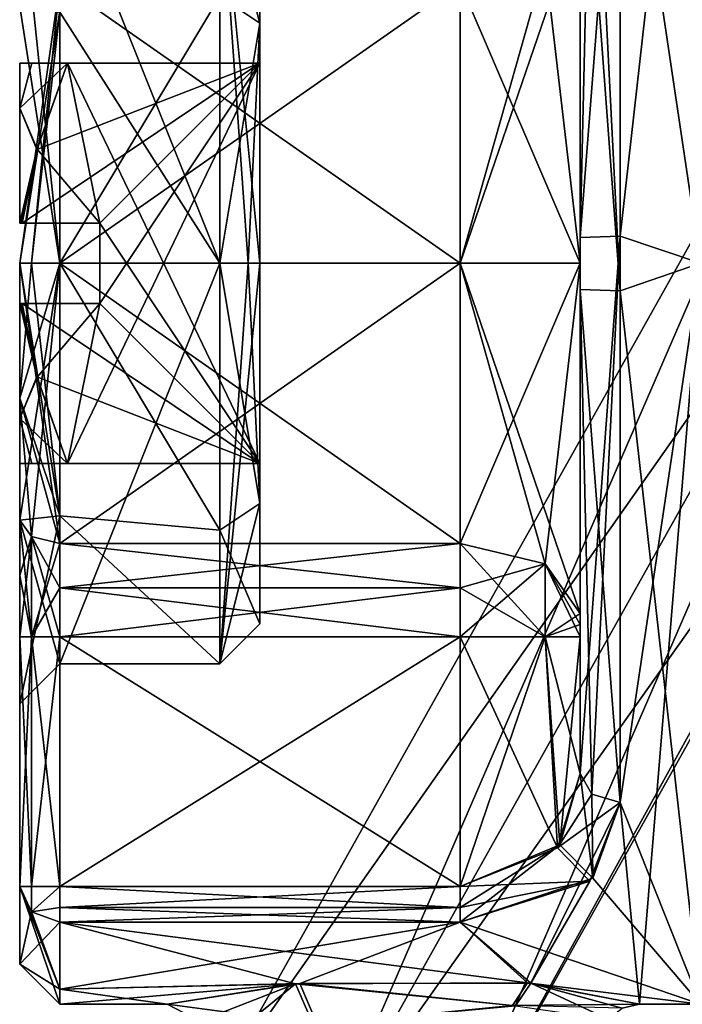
# Model space of a CAD drawing. Extents: x -23 to 1160, y -1799 to -1.
# Tile 120 of 216: x -23 to -15, y -37 to -25. Entities that reach past the tile are written whole.
import ezdxf

# ---------------------------------------------------------------- set-up
doc = ezdxf.new("R2010")
doc.units = 0
doc.header["$LTSCALE"] = 72.282644
for name, color, linetype in [('1902', 7, 'CONTINUOUS'), ('1909', 7, 'CONTINUOUS'), ('1910', 7, 'CONTINUOUS'), ('1918', 7, 'CONTINUOUS'), ('1919', 7, 'CONTINUOUS'), ('1920', 7, 'CONTINUOUS'), ('1921', 7, 'CONTINUOUS'), ('1922', 7, 'CONTINUOUS'), ('1927', 7, 'CONTINUOUS'), ('1928', 7, 'CONTINUOUS'), ('1931', 7, 'CONTINUOUS'), ('1932', 7, 'CONTINUOUS'), ('1933', 7, 'CONTINUOUS'), ('1934', 7, 'CONTINUOUS'), ('1935', 7, 'CONTINUOUS'), ('1936', 7, 'CONTINUOUS'), ('1939', 7, 'CONTINUOUS'), ('1940', 7, 'CONTINUOUS'), ('1941', 7, 'CONTINUOUS'), ('1944', 7, 'CONTINUOUS'), ('1945', 7, 'CONTINUOUS'), ('1946', 7, 'CONTINUOUS'), ('1948', 7, 'CONTINUOUS'), ('1949', 7, 'CONTINUOUS'), ('1950', 7, 'CONTINUOUS'), ('1953', 7, 'CONTINUOUS'), ('1954', 7, 'CONTINUOUS'), ('1955', 7, 'CONTINUOUS'), ('1956', 7, 'CONTINUOUS'), ('1961', 7, 'CONTINUOUS'), ('1962', 7, 'CONTINUOUS'), ('1963', 7, 'CONTINUOUS'), ('1964', 7, 'CONTINUOUS'), ('1965', 7, 'CONTINUOUS'), ('1966', 7, 'CONTINUOUS'), ('1969', 7, 'CONTINUOUS'), ('1970', 7, 'CONTINUOUS'), ('1971', 7, 'CONTINUOUS'), ('1972', 7, 'CONTINUOUS'), ('1973', 7, 'CONTINUOUS'), ('1974', 7, 'CONTINUOUS'), ('1975', 7, 'CONTINUOUS'), ('1976', 7, 'CONTINUOUS'), ('1977', 7, 'CONTINUOUS'), ('1978', 7, 'CONTINUOUS'), ('1979', 7, 'CONTINUOUS'), ('1985', 7, 'CONTINUOUS'), ('1986', 7, 'CONTINUOUS'), ('1987', 7, 'CONTINUOUS'), ('1988', 7, 'CONTINUOUS')]:
    doc.layers.add(name, color=color, linetype=linetype)

msp = doc.modelspace()

# ---------------------------------------------------------------- linework, layer by layer
at = {"layer": '1902', "color": 7, "linetype": 'CONTINUOUS'}
for points in [[(-23.1, -31.898, 4.12), (-23.1, -31.206, 4.469), (-23.1, -33.5, -0.001), (-23.1, -31.898, 4.12)], [(-23.1, -31.206, -4.469), (-23.1, -31.898, -4.12), (-23.1, -33.5, -0.001), (-23.1, -31.206, -4.469)], [(-23.1, -32.664, 4), (-23.1, -31.898, 4.12), (-23.1, -33.5, -0.001), (-23.1, -32.664, 4)], [(-23.1, -31.898, -4.12), (-23.1, -32.664, -4), (-23.1, -33.5, -0.001), (-23.1, -31.898, -4.12)], [(-23.1, -35.782, 4), (-23.1, -32.664, 4), (-23.1, -35.782, -4), (-23.1, -35.782, 4)], [(-23.1, -35.782, -4), (-23.1, -32.664, 4), (-23.1, -33.5, -0.001), (-23.1, -35.782, -4)], [(-23.1, -32.664, -4), (-23.1, -35.782, -4), (-23.1, -33.5, -0.001), (-23.1, -32.664, -4)], [(-23.1, -36.75, 0), (-23.1, -35.782, 4), (-23.1, -35.782, -4), (-23.1, -36.75, 0)]]:
    msp.add_3dface(points, dxfattribs=at)
at = {"layer": '1909', "color": 7, "linetype": 'CONTINUOUS'}
for points in [[(-14.6, -28, 9.25), (-14.6, -18.75), (-15.6, -27.661, 9.244), (-14.6, -28, 9.25)], [(-15.6, -27.661, 9.244), (-14.6, -18.75), (-15.6, -21.267, 6.343), (-15.6, -27.661, 9.244)], [(-15.6, -34.733, 6.343), (-14.6, -28, 9.25), (-15.6, -27.661, 9.244), (-15.6, -34.733, 6.343)], [(-15.362, -37.25), (-14.6, -28, 9.25), (-15.6, -34.733, 6.343), (-15.362, -37.25)], [(-14.6, -37.25), (-14.6, -28, 9.25), (-15.362, -37.25), (-14.6, -37.25)], [(-16.716, -36.989, 2.181), (-15.362, -37.25), (-15.6, -34.733, 6.343), (-16.716, -36.989, 2.181)], [(-15.979, -35.714, 5.105), (-16.716, -36.989, 2.181), (-15.6, -34.733, 6.343), (-15.979, -35.714, 5.105)], [(-17.6, -36.227, 4.229), (-16.716, -36.989, 2.181), (-15.979, -35.714, 5.105), (-17.6, -36.227, 4.229)], [(-22.6, -37.062, 1.857), (-19.602, -36.991, 2.174), (-17.6, -36.227, 4.229), (-22.6, -37.062, 1.857)], [(-22.6, -36.227, 4.229), (-22.6, -37.062, 1.857), (-17.6, -36.227, 4.229), (-22.6, -36.227, 4.229)], [(-19.602, -36.991, 2.174), (-16.716, -36.989, 2.181), (-17.6, -36.227, 4.229), (-19.602, -36.991, 2.174)], [(-21.26, -37.25), (-19.602, -36.991, 2.174), (-22.6, -37.25), (-21.26, -37.25)], [(-22.6, -37.25), (-19.602, -36.991, 2.174), (-22.6, -37.062, 1.857), (-22.6, -37.25)]]:
    msp.add_3dface(points, dxfattribs=at)
at = {"layer": '1910', "color": 7, "linetype": 'CONTINUOUS'}
for points in [[(-14.6, -18.75), (-14.6, -28, -9.25), (-15.6, -21.267, -6.343), (-14.6, -18.75)], [(-15.6, -21.267, -6.343), (-14.6, -28, -9.25), (-15.6, -28.344, -9.244), (-15.6, -21.267, -6.343)], [(-14.6, -28, -9.25), (-14.6, -37.25), (-15.6, -28.344, -9.244), (-14.6, -28, -9.25)], [(-15.6, -28.344, -9.244), (-14.6, -37.25), (-15.6, -34.733, -6.343), (-15.6, -28.344, -9.244)], [(-15.6, -34.733, -6.343), (-14.6, -37.25), (-15.941, -35.676, -5.162), (-15.6, -34.733, -6.343)], [(-15.941, -35.676, -5.162), (-14.6, -37.25), (-17.6, -36.227, -4.229), (-15.941, -35.676, -5.162)], [(-16.758, -36.984, -2.202), (-19.655, -36.997, -2.15), (-22.6, -36.227, -4.229), (-16.758, -36.984, -2.202)], [(-22.6, -36.227, -4.229), (-19.655, -36.997, -2.15), (-22.6, -37.062, -1.855), (-22.6, -36.227, -4.229)], [(-17.6, -36.227, -4.229), (-16.758, -36.984, -2.202), (-22.6, -36.227, -4.229), (-17.6, -36.227, -4.229)], [(-14.6, -37.25), (-16.758, -36.984, -2.202), (-17.6, -36.227, -4.229), (-14.6, -37.25)], [(-19.655, -36.997, -2.15), (-21.26, -37.25), (-22.6, -37.062, -1.855), (-19.655, -36.997, -2.15)], [(-14.6, -37.25), (-15.362, -37.25), (-16.758, -36.984, -2.202), (-14.6, -37.25)], [(-21.26, -37.25), (-22.6, -37.25), (-22.6, -37.062, -1.855), (-21.26, -37.25)]]:
    msp.add_3dface(points, dxfattribs=at)
at = {"layer": '1918', "color": 7, "linetype": 'CONTINUOUS'}
for points in [[(-16.1, -23.336, -6), (-16.1, -21.631, -6), (-16.1, -28.326, -8.744), (-16.1, -23.336, -6)], [(-16.1, -23.628, 6.094), (-16.1, -28, 7.5), (-16.1, -21.631, 6), (-16.1, -23.628, 6.094)], [(-16.1, -21.631, 6), (-16.1, -28, 7.5), (-16.1, -27.679, 8.744), (-16.1, -21.631, 6)], [(-16.1, -23.489, -6.024), (-16.1, -23.336, -6), (-16.1, -28.326, -8.744), (-16.1, -23.489, -6.024)], [(-16.1, -23.628, -6.094), (-16.1, -23.489, -6.024), (-16.1, -28.326, -8.744), (-16.1, -23.628, -6.094)], [(-16.1, -28, -7.5), (-16.1, -23.628, -6.094), (-16.1, -28.326, -8.744), (-16.1, -28, -7.5)], [(-16.1, -32.664, 6), (-16.1, -34.369, 6), (-16.1, -27.679, 8.744), (-16.1, -32.664, 6)], [(-16.1, -32.511, 6.024), (-16.1, -32.664, 6), (-16.1, -27.679, 8.744), (-16.1, -32.511, 6.024)], [(-16.1, -32.372, 6.094), (-16.1, -32.511, 6.024), (-16.1, -27.679, 8.744), (-16.1, -32.372, 6.094)], [(-16.1, -28, 7.5), (-16.1, -32.372, 6.094), (-16.1, -27.679, 8.744), (-16.1, -28, 7.5)], [(-16.1, -32.372, -6.094), (-16.1, -28, -7.5), (-16.1, -34.369, -6), (-16.1, -32.372, -6.094)], [(-16.1, -34.369, -6), (-16.1, -28, -7.5), (-16.1, -28.326, -8.744), (-16.1, -34.369, -6)], [(-16.1, -32.511, -6.024), (-16.1, -32.372, -6.094), (-16.1, -34.369, -6), (-16.1, -32.511, -6.024)], [(-16.1, -32.664, -6), (-16.1, -32.511, -6.024), (-16.1, -34.369, -6), (-16.1, -32.664, -6)]]:
    msp.add_3dface(points, dxfattribs=at)
at = {"layer": '1919', "color": 7, "linetype": 'CONTINUOUS'}
for points in [[(-22.6, -32.664, 4.5), (-22.6, -35.782, 4.5), (-17.6, -35.782, 4.5), (-22.6, -32.664, 4.5)], [(-17.6, -32.664, 4.5), (-22.6, -32.664, 4.5), (-17.6, -35.782, 4.5), (-17.6, -32.664, 4.5)]]:
    msp.add_3dface(points, dxfattribs=at)
at = {"layer": '1920', "color": 7, "linetype": 'CONTINUOUS'}
for points in [[(-22.6, -35.782, -4.5), (-22.6, -32.664, -4.5), (-17.6, -32.664, -4.5), (-22.6, -35.782, -4.5)], [(-17.6, -35.782, -4.5), (-22.6, -35.782, -4.5), (-17.6, -32.664, -4.5), (-17.6, -35.782, -4.5)]]:
    msp.add_3dface(points, dxfattribs=at)
at = {"layer": '1921', "color": 7, "linetype": 'CONTINUOUS'}
for points in [[(-22.6, -32.051, -4.596), (-22.6, -31.498, -4.875), (-17.6, -32.051, -4.596), (-22.6, -32.051, -4.596)], [(-17.6, -32.051, -4.596), (-22.6, -31.498, -4.875), (-17.6, -31.498, -4.875), (-17.6, -32.051, -4.596)], [(-17.6, -32.664, -4.5), (-22.6, -32.664, -4.5), (-22.6, -32.051, -4.596), (-17.6, -32.664, -4.5)], [(-17.6, -32.664, -4.5), (-22.6, -32.051, -4.596), (-17.6, -32.051, -4.596), (-17.6, -32.664, -4.5)]]:
    msp.add_3dface(points, dxfattribs=at)
at = {"layer": '1922', "color": 7, "linetype": 'CONTINUOUS'}
for points in [[(-22.6, -28, -6), (-22.6, -24.502, -4.875), (-17.6, -28, -6), (-22.6, -28, -6)], [(-17.6, -28, -6), (-22.6, -24.502, -4.875), (-17.6, -24.502, -4.875), (-17.6, -28, -6)], [(-17.6, -31.498, -4.875), (-22.6, -31.498, -4.875), (-22.6, -28, -6), (-17.6, -31.498, -4.875)], [(-17.6, -31.498, -4.875), (-22.6, -28, -6), (-17.6, -28, -6), (-17.6, -31.498, -4.875)]]:
    msp.add_3dface(points, dxfattribs=at)
at = {"layer": '1927', "color": 7, "linetype": 'CONTINUOUS'}
for points in [[(-17.6, -24.502, 4.875), (-22.6, -24.502, 4.875), (-22.6, -28, 6), (-17.6, -24.502, 4.875)], [(-17.6, -24.502, 4.875), (-22.6, -28, 6), (-17.6, -28, 6), (-17.6, -24.502, 4.875)], [(-22.6, -28, 6), (-22.6, -31.498, 4.875), (-17.6, -28, 6), (-22.6, -28, 6)], [(-17.6, -28, 6), (-22.6, -31.498, 4.875), (-17.6, -31.498, 4.875), (-17.6, -28, 6)]]:
    msp.add_3dface(points, dxfattribs=at)
at = {"layer": '1928', "color": 7, "linetype": 'CONTINUOUS'}
for points in [[(-17.6, -31.498, 4.875), (-22.6, -31.498, 4.875), (-22.6, -32.051, 4.596), (-17.6, -31.498, 4.875)], [(-17.6, -31.498, 4.875), (-22.6, -32.051, 4.596), (-17.6, -32.052, 4.596), (-17.6, -31.498, 4.875)], [(-22.6, -32.051, 4.596), (-22.6, -32.664, 4.5), (-17.6, -32.052, 4.596), (-22.6, -32.051, 4.596)], [(-22.6, -32.664, 4.5), (-17.6, -32.664, 4.5), (-17.6, -32.052, 4.596), (-22.6, -32.664, 4.5)]]:
    msp.add_3dface(points, dxfattribs=at)
at = {"layer": '1931', "color": 7, "linetype": 'CONTINUOUS'}
for points in [[(-16.1, -28, 7.5), (-16.1, -23.628, 6.094), (-17.6, -28, 6), (-16.1, -28, 7.5)], [(-17.6, -28, 6), (-16.1, -23.628, 6.094), (-16.539, -24.246, 5.232), (-17.6, -28, 6)], [(-17.6, -24.502, 4.875), (-17.6, -28, 6), (-16.539, -24.246, 5.232), (-17.6, -24.502, 4.875)], [(-16.1, -28, 7.5), (-17.6, -28, 6), (-17.6, -31.498, 4.875), (-16.1, -28, 7.5)], [(-16.1, -28, 7.5), (-17.6, -31.498, 4.875), (-16.539, -31.754, 5.232), (-16.1, -28, 7.5)], [(-16.1, -32.372, 6.094), (-16.1, -28, 7.5), (-16.539, -31.754, 5.232), (-16.1, -32.372, 6.094)]]:
    msp.add_3dface(points, dxfattribs=at)
at = {"layer": '1932', "color": 7, "linetype": 'CONTINUOUS'}
for points in [[(-17.6, -31.498, 4.875), (-17.6, -32.052, 4.596), (-16.539, -32.664, 4.939), (-17.6, -31.498, 4.875)], [(-16.539, -31.754, 5.232), (-17.6, -31.498, 4.875), (-16.539, -32.664, 4.939), (-16.539, -31.754, 5.232)], [(-16.1, -32.664, 6), (-16.1, -32.511, 6.024), (-16.539, -31.754, 5.232), (-16.1, -32.664, 6)], [(-16.1, -32.664, 6), (-16.539, -31.754, 5.232), (-16.539, -32.664, 4.939), (-16.1, -32.664, 6)], [(-16.1, -32.511, 6.024), (-16.1, -32.372, 6.094), (-16.539, -31.754, 5.232), (-16.1, -32.511, 6.024)], [(-17.6, -32.052, 4.596), (-17.6, -32.664, 4.5), (-16.539, -32.664, 4.939), (-17.6, -32.052, 4.596)]]:
    msp.add_3dface(points, dxfattribs=at)
at = {"layer": '1933', "color": 7, "linetype": 'CONTINUOUS'}
for points in [[(-17.6, -32.664, 4.5), (-17.6, -35.782, 4.5), (-16.384, -35.297, 5.122), (-17.6, -32.664, 4.5)], [(-16.539, -32.664, 4.939), (-17.6, -32.664, 4.5), (-16.384, -35.297, 5.122), (-16.539, -32.664, 4.939)], [(-16.1, -34.369, 6), (-16.1, -32.664, 6), (-16.539, -32.664, 4.939), (-16.1, -34.369, 6)], [(-16.1, -34.369, 6), (-16.539, -32.664, 4.939), (-16.384, -35.297, 5.122), (-16.1, -34.369, 6)]]:
    msp.add_3dface(points, dxfattribs=at)
at = {"layer": '1934', "color": 7, "linetype": 'CONTINUOUS'}
for points in [[(-17.6, -35.782, -4.5), (-17.6, -32.664, -4.5), (-16.539, -32.664, -4.939), (-17.6, -35.782, -4.5)], [(-17.6, -35.782, -4.5), (-16.539, -32.664, -4.939), (-16.356, -35.261, -5.162), (-17.6, -35.782, -4.5)], [(-16.539, -32.664, -4.939), (-16.1, -32.664, -6), (-16.356, -35.261, -5.162), (-16.539, -32.664, -4.939)], [(-16.1, -32.664, -6), (-16.1, -34.369, -6), (-16.356, -35.261, -5.162), (-16.1, -32.664, -6)]]:
    msp.add_3dface(points, dxfattribs=at)
at = {"layer": '1935', "color": 7, "linetype": 'CONTINUOUS'}
for points in [[(-17.6, -32.051, -4.596), (-17.6, -31.498, -4.875), (-16.539, -31.754, -5.232), (-17.6, -32.051, -4.596)], [(-17.6, -32.664, -4.5), (-17.6, -32.051, -4.596), (-16.539, -31.754, -5.232), (-17.6, -32.664, -4.5)], [(-16.539, -32.664, -4.939), (-17.6, -32.664, -4.5), (-16.539, -31.754, -5.232), (-16.539, -32.664, -4.939)], [(-16.1, -32.372, -6.094), (-16.539, -32.664, -4.939), (-16.539, -31.754, -5.232), (-16.1, -32.372, -6.094)], [(-16.1, -32.372, -6.094), (-16.1, -32.511, -6.024), (-16.539, -32.664, -4.939), (-16.1, -32.372, -6.094)], [(-16.1, -32.511, -6.024), (-16.1, -32.664, -6), (-16.539, -32.664, -4.939), (-16.1, -32.511, -6.024)]]:
    msp.add_3dface(points, dxfattribs=at)
at = {"layer": '1936', "color": 7, "linetype": 'CONTINUOUS'}
for points in [[(-16.1, -23.628, -6.094), (-16.1, -28, -7.5), (-16.539, -24.246, -5.232), (-16.1, -23.628, -6.094)], [(-16.1, -28, -7.5), (-17.6, -24.502, -4.875), (-16.539, -24.246, -5.232), (-16.1, -28, -7.5)], [(-16.1, -28, -7.5), (-17.6, -28, -6), (-17.6, -24.502, -4.875), (-16.1, -28, -7.5)], [(-16.1, -28, -7.5), (-16.1, -32.372, -6.094), (-17.6, -28, -6), (-16.1, -28, -7.5)], [(-17.6, -28, -6), (-16.1, -32.372, -6.094), (-16.539, -31.754, -5.232), (-17.6, -28, -6)], [(-17.6, -31.498, -4.875), (-17.6, -28, -6), (-16.539, -31.754, -5.232), (-17.6, -31.498, -4.875)]]:
    msp.add_3dface(points, dxfattribs=at)
at = {"layer": '1939', "color": 7, "linetype": 'CONTINUOUS'}
for points in [[(-20.1, -23.5, 0.006), (-20.1, -25.001, -3.355), (-20.1, -25.5, -2.5), (-20.1, -23.5, 0.006)], [(-20.1, -25.01, 3.363), (-20.1, -23.5, 0.006), (-20.1, -25.5, 2.5), (-20.1, -25.01, 3.363)], [(-20.1, -25.5, 2.5), (-20.1, -23.5, 0.006), (-20.1, -25.5, -2.5), (-20.1, -25.5, 2.5)], [(-20.1, -25.001, -3.355), (-20.1, -28, -4.5), (-20.1, -30.99, -3.363), (-20.1, -25.001, -3.355)], [(-20.1, -25.001, -3.355), (-20.1, -30.99, -3.363), (-20.1, -30.5, -2.5), (-20.1, -25.001, -3.355)], [(-20.1, -25.5, -2.5), (-20.1, -25.001, -3.355), (-20.1, -30.5, -2.5), (-20.1, -25.5, -2.5)], [(-20.1, -28, 4.5), (-20.1, -25.01, 3.363), (-20.1, -30.999, 3.355), (-20.1, -28, 4.5)], [(-20.1, -30.999, 3.355), (-20.1, -25.01, 3.363), (-20.1, -25.5, 2.5), (-20.1, -30.999, 3.355)], [(-20.1, -30.999, 3.355), (-20.1, -25.5, 2.5), (-20.1, -30.5, 2.5), (-20.1, -30.999, 3.355)], [(-20.1, -32.5, -0.006), (-20.1, -30.999, 3.355), (-20.1, -30.5, 2.5), (-20.1, -32.5, -0.006)], [(-20.1, -30.99, -3.363), (-20.1, -32.5, -0.006), (-20.1, -30.5, -2.5), (-20.1, -30.99, -3.363)], [(-20.1, -30.5, -2.5), (-20.1, -32.5, -0.006), (-20.1, -30.5, 2.5), (-20.1, -30.5, -2.5)]]:
    msp.add_3dface(points, dxfattribs=at)
at = {"layer": '1940', "color": 7, "linetype": 'CONTINUOUS'}
for points in [[(-22.6, -31.151, 3.882), (-22.6, -28, 5), (-20.6, -31.333, 3.727), (-22.6, -31.151, 3.882)], [(-20.6, -31.333, 3.727), (-22.6, -28, 5), (-20.6, -28, 5), (-20.6, -31.333, 3.727)], [(-22.6, -28, -5), (-22.6, -33, -0.012), (-20.6, -28, -5), (-22.6, -28, -5)], [(-20.6, -28, -5), (-22.6, -33, -0.012), (-20.6, -33, -0.007), (-20.6, -28, -5)], [(-22.6, -33, -0.012), (-22.6, -31.151, 3.882), (-20.6, -33, -0.007), (-22.6, -33, -0.012)], [(-20.6, -33, -0.007), (-22.6, -31.151, 3.882), (-20.6, -31.333, 3.727), (-20.6, -33, -0.007)]]:
    msp.add_3dface(points, dxfattribs=at)
at = {"layer": '1941', "color": 7, "linetype": 'CONTINUOUS'}
for points in [[(-22.6, -23, 0.012), (-20.6, -28, 5), (-22.6, -24.865, 3.895), (-22.6, -23, 0.012)], [(-20.6, -28, 5), (-22.6, -23, 0.012), (-20.6, -23, 0.007), (-20.6, -28, 5)], [(-22.6, -28, -5), (-20.6, -28, -5), (-20.6, -24.667, -3.727), (-22.6, -28, -5)], [(-22.6, -24.849, -3.882), (-22.6, -28, -5), (-20.6, -24.667, -3.727), (-22.6, -24.849, -3.882)], [(-20.6, -28, 5), (-22.6, -28, 5), (-22.6, -24.865, 3.895), (-20.6, -28, 5)]]:
    msp.add_3dface(points, dxfattribs=at)
at = {"layer": '1944', "color": 7, "linetype": 'CONTINUOUS'}
for points in [[(-15.6, -27.661, 9.244), (-15.6, -21.267, 6.343), (-16.1, -27.679, 8.744), (-15.6, -27.661, 9.244)], [(-16.1, -27.679, 8.744), (-15.6, -21.267, 6.343), (-15.954, -21.374, 6.242), (-16.1, -27.679, 8.744)], [(-16.1, -21.631, 6), (-16.1, -27.679, 8.744), (-15.954, -21.374, 6.242), (-16.1, -21.631, 6)], [(-16.1, -34.369, 6), (-15.6, -27.661, 9.244), (-16.1, -27.679, 8.744), (-16.1, -34.369, 6)], [(-15.6, -27.661, 9.244), (-16.1, -34.369, 6), (-15.954, -34.626, 6.242), (-15.6, -27.661, 9.244)], [(-15.6, -34.733, 6.343), (-15.6, -27.661, 9.244), (-15.954, -34.626, 6.242), (-15.6, -34.733, 6.343)]]:
    msp.add_3dface(points, dxfattribs=at)
at = {"layer": '1945', "color": 7, "linetype": 'CONTINUOUS'}
for points in [[(-16.1, -34.369, 6), (-16.384, -35.297, 5.122), (-15.954, -34.626, 6.242), (-16.1, -34.369, 6)], [(-16.384, -35.297, 5.122), (-15.6, -34.733, 6.343), (-15.954, -34.626, 6.242), (-16.384, -35.297, 5.122)], [(-15.979, -35.714, 5.105), (-15.6, -34.733, 6.343), (-16.384, -35.297, 5.122), (-15.979, -35.714, 5.105)], [(-17.6, -35.782, 4.5), (-15.979, -35.714, 5.105), (-16.384, -35.297, 5.122), (-17.6, -35.782, 4.5)], [(-17.6, -36.227, 4.229), (-15.979, -35.714, 5.105), (-17.6, -36.043, 4.427), (-17.6, -36.227, 4.229)], [(-15.979, -35.714, 5.105), (-17.6, -35.782, 4.5), (-17.6, -36.043, 4.427), (-15.979, -35.714, 5.105)]]:
    msp.add_3dface(points, dxfattribs=at)
at = {"layer": '1946', "color": 7, "linetype": 'CONTINUOUS'}
for points in [[(-17.6, -35.782, 4.5), (-22.6, -35.782, 4.5), (-22.6, -36.044, 4.426), (-17.6, -35.782, 4.5)], [(-17.6, -36.043, 4.427), (-17.6, -35.782, 4.5), (-22.6, -36.044, 4.426), (-17.6, -36.043, 4.427)], [(-22.6, -36.227, 4.229), (-17.6, -36.227, 4.229), (-17.6, -36.043, 4.427), (-22.6, -36.227, 4.229)], [(-22.6, -36.227, 4.229), (-17.6, -36.043, 4.427), (-22.6, -36.044, 4.426), (-22.6, -36.227, 4.229)]]:
    msp.add_3dface(points, dxfattribs=at)
at = {"layer": '1948', "color": 7, "linetype": 'CONTINUOUS'}
for points in [[(-22.6, -35.782, -4.5), (-17.6, -35.782, -4.5), (-17.6, -36.043, -4.427), (-22.6, -35.782, -4.5)], [(-22.6, -35.782, -4.5), (-17.6, -36.043, -4.427), (-22.6, -36.044, -4.426), (-22.6, -35.782, -4.5)], [(-17.6, -36.043, -4.427), (-17.6, -36.227, -4.229), (-22.6, -36.044, -4.426), (-17.6, -36.043, -4.427)], [(-17.6, -36.227, -4.229), (-22.6, -36.227, -4.229), (-22.6, -36.044, -4.426), (-17.6, -36.227, -4.229)]]:
    msp.add_3dface(points, dxfattribs=at)
at = {"layer": '1949', "color": 7, "linetype": 'CONTINUOUS'}
for points in [[(-16.1, -34.369, -6), (-15.941, -35.676, -5.162), (-16.356, -35.261, -5.162), (-16.1, -34.369, -6)], [(-15.941, -35.676, -5.162), (-16.1, -34.369, -6), (-15.954, -34.626, -6.242), (-15.941, -35.676, -5.162)], [(-15.6, -34.733, -6.343), (-15.941, -35.676, -5.162), (-15.954, -34.626, -6.242), (-15.6, -34.733, -6.343)], [(-15.941, -35.676, -5.162), (-17.6, -36.227, -4.229), (-16.356, -35.261, -5.162), (-15.941, -35.676, -5.162)], [(-16.356, -35.261, -5.162), (-17.6, -36.227, -4.229), (-17.6, -36.043, -4.427), (-16.356, -35.261, -5.162)], [(-17.6, -35.782, -4.5), (-16.356, -35.261, -5.162), (-17.6, -36.043, -4.427), (-17.6, -35.782, -4.5)]]:
    msp.add_3dface(points, dxfattribs=at)
at = {"layer": '1950', "color": 7, "linetype": 'CONTINUOUS'}
for points in [[(-15.6, -28.344, -9.244), (-16.1, -21.631, -6), (-15.954, -21.374, -6.242), (-15.6, -28.344, -9.244)], [(-15.6, -21.267, -6.343), (-15.6, -28.344, -9.244), (-15.954, -21.374, -6.242), (-15.6, -21.267, -6.343)], [(-16.1, -21.631, -6), (-15.6, -28.344, -9.244), (-16.1, -28.326, -8.744), (-16.1, -21.631, -6)], [(-15.6, -28.344, -9.244), (-15.6, -34.733, -6.343), (-16.1, -28.326, -8.744), (-15.6, -28.344, -9.244)], [(-16.1, -28.326, -8.744), (-15.6, -34.733, -6.343), (-15.954, -34.626, -6.242), (-16.1, -28.326, -8.744)], [(-16.1, -34.369, -6), (-16.1, -28.326, -8.744), (-15.954, -34.626, -6.242), (-16.1, -34.369, -6)]]:
    msp.add_3dface(points, dxfattribs=at)
at = {"layer": '1953', "color": 7, "linetype": 'CONTINUOUS'}
for points in [[(-23.1, -35.782, 4), (-23.1, -36.75, 0), (-22.954, -36.097, 4.162), (-23.1, -35.782, 4)], [(-23.1, -36.75, 0), (-23.1, -35.782, -4), (-22.6, -37.25), (-23.1, -36.75, 0)], [(-22.6, -37.25), (-23.1, -35.782, -4), (-22.6, -37.062, -1.855), (-22.6, -37.25)], [(-22.6, -37.062, -1.855), (-23.1, -35.782, -4), (-22.954, -36.097, -4.162), (-22.6, -37.062, -1.855)], [(-23.1, -36.75, 0), (-22.6, -36.227, 4.229), (-22.954, -36.097, 4.162), (-23.1, -36.75, 0)], [(-22.6, -36.227, -4.229), (-22.6, -37.062, -1.855), (-22.954, -36.097, -4.162), (-22.6, -36.227, -4.229)], [(-23.1, -36.75, 0), (-22.6, -37.062, 1.857), (-22.6, -36.227, 4.229), (-23.1, -36.75, 0)], [(-23.1, -36.75, 0), (-22.6, -37.25), (-22.6, -37.062, 1.857), (-23.1, -36.75, 0)]]:
    msp.add_3dface(points, dxfattribs=at)
at = {"layer": '1954', "color": 7, "linetype": 'CONTINUOUS'}
for points in [[(-23.1, -35.782, -4), (-23.1, -32.664, -4), (-22.954, -32.664, -4.354), (-23.1, -35.782, -4)], [(-23.1, -35.782, -4), (-22.954, -32.664, -4.354), (-22.954, -35.782, -4.353), (-23.1, -35.782, -4)], [(-22.6, -32.664, -4.5), (-22.6, -35.782, -4.5), (-22.954, -35.782, -4.353), (-22.6, -32.664, -4.5)], [(-22.954, -32.664, -4.354), (-22.6, -32.664, -4.5), (-22.954, -35.782, -4.353), (-22.954, -32.664, -4.354)]]:
    msp.add_3dface(points, dxfattribs=at)
at = {"layer": '1955', "color": 7, "linetype": 'CONTINUOUS'}
for points in [[(-23.1, -31.898, -4.12), (-23.1, -31.206, -4.469), (-22.954, -31.412, -4.756), (-23.1, -31.898, -4.12)], [(-23.1, -32.664, -4), (-23.1, -31.898, -4.12), (-22.954, -31.412, -4.756), (-23.1, -32.664, -4)], [(-22.954, -32.664, -4.354), (-23.1, -32.664, -4), (-22.954, -31.412, -4.756), (-22.954, -32.664, -4.354)], [(-22.6, -31.498, -4.875), (-22.954, -32.664, -4.354), (-22.954, -31.412, -4.756), (-22.6, -31.498, -4.875)], [(-22.6, -31.498, -4.875), (-22.6, -32.051, -4.596), (-22.954, -32.664, -4.354), (-22.6, -31.498, -4.875)], [(-22.6, -32.051, -4.596), (-22.6, -32.664, -4.5), (-22.954, -32.664, -4.354), (-22.6, -32.051, -4.596)]]:
    msp.add_3dface(points, dxfattribs=at)
at = {"layer": '1956', "color": 7, "linetype": 'CONTINUOUS'}
for points in [[(-22.6, -28, 6), (-22.6, -24.502, 4.875), (-23.1, -28, 5.5), (-22.6, -28, 6)], [(-22.6, -24.502, 4.875), (-22.954, -28, 5.146), (-23.1, -28, 5.5), (-22.6, -24.502, 4.875)], [(-22.6, -24.502, -4.875), (-22.6, -28, -6), (-22.954, -24.588, -4.756), (-22.6, -24.502, -4.875)], [(-22.6, -24.502, 4.875), (-22.6, -28, 5), (-22.954, -28, 5.146), (-22.6, -24.502, 4.875)], [(-22.6, -28, 5), (-22.6, -24.502, 4.875), (-22.954, -24.588, 4.756), (-22.6, -28, 5)], [(-22.6, -28, -6), (-23.1, -24.794, -4.469), (-22.954, -24.588, -4.756), (-22.6, -28, -6)], [(-23.1, -24.794, 4.469), (-22.6, -28, 5), (-22.954, -24.588, 4.756), (-23.1, -24.794, 4.469)], [(-23.1, -24.794, -4.469), (-22.6, -28, -6), (-22.6, -24.849, -3.882), (-23.1, -24.794, -4.469)], [(-22.6, -28, 5), (-23.1, -24.794, 4.469), (-22.6, -24.865, 3.895), (-22.6, -28, 5)], [(-22.6, -24.849, -3.882), (-22.6, -28, -6), (-23.1, -28, -5.5), (-22.6, -24.849, -3.882)], [(-22.6, -24.849, -3.882), (-23.1, -28, -5.5), (-22.954, -28, -5.146), (-22.6, -24.849, -3.882)], [(-22.6, -28, -5), (-22.6, -24.849, -3.882), (-22.954, -28, -5.146), (-22.6, -28, -5)], [(-23.1, -31.206, 4.469), (-22.6, -28, 6), (-23.1, -29.684, 5.236), (-23.1, -31.206, 4.469)], [(-22.6, -28, 6), (-23.1, -31.206, 4.469), (-22.954, -31.412, 4.756), (-22.6, -28, 6)], [(-22.6, -28, -6), (-22.6, -31.498, -4.875), (-23.1, -28, -5.5), (-22.6, -28, -6)], [(-22.6, -31.498, -4.875), (-23.1, -29.684, -5.236), (-23.1, -28, -5.5), (-22.6, -31.498, -4.875)], [(-22.6, -28, 6), (-23.1, -28, 5.5), (-23.1, -29.684, 5.236), (-22.6, -28, 6)], [(-22.6, -31.498, 4.875), (-22.6, -28, 6), (-22.954, -31.412, 4.756), (-22.6, -31.498, 4.875)], [(-23.1, -31.206, -4.469), (-23.1, -29.684, -5.236), (-22.954, -31.412, -4.756), (-23.1, -31.206, -4.469)], [(-23.1, -29.684, -5.236), (-22.6, -31.498, -4.875), (-22.954, -31.412, -4.756), (-23.1, -29.684, -5.236)]]:
    msp.add_3dface(points, dxfattribs=at)
at = {"layer": '1961', "color": 7, "linetype": 'CONTINUOUS'}
for points in [[(-23.1, -31.206, 4.469), (-23.1, -31.898, 4.12), (-22.954, -32.664, 4.354), (-23.1, -31.206, 4.469)], [(-22.954, -31.412, 4.756), (-23.1, -31.206, 4.469), (-22.954, -32.664, 4.354), (-22.954, -31.412, 4.756)], [(-22.6, -32.664, 4.5), (-22.6, -32.051, 4.596), (-22.954, -31.412, 4.756), (-22.6, -32.664, 4.5)], [(-22.6, -32.664, 4.5), (-22.954, -31.412, 4.756), (-22.954, -32.664, 4.354), (-22.6, -32.664, 4.5)], [(-22.6, -32.051, 4.596), (-22.6, -31.498, 4.875), (-22.954, -31.412, 4.756), (-22.6, -32.051, 4.596)], [(-23.1, -31.898, 4.12), (-23.1, -32.664, 4), (-22.954, -32.664, 4.354), (-23.1, -31.898, 4.12)]]:
    msp.add_3dface(points, dxfattribs=at)
at = {"layer": '1962', "color": 7, "linetype": 'CONTINUOUS'}
for points in [[(-23.1, -32.664, 4), (-23.1, -35.782, 4), (-22.954, -35.782, 4.353), (-23.1, -32.664, 4)], [(-22.954, -32.664, 4.354), (-23.1, -32.664, 4), (-22.954, -35.782, 4.353), (-22.954, -32.664, 4.354)], [(-22.6, -35.782, 4.5), (-22.6, -32.664, 4.5), (-22.954, -32.664, 4.354), (-22.6, -35.782, 4.5)], [(-22.6, -35.782, 4.5), (-22.954, -32.664, 4.354), (-22.954, -35.782, 4.353), (-22.6, -35.782, 4.5)]]:
    msp.add_3dface(points, dxfattribs=at)
at = {"layer": '1963', "color": 7, "linetype": 'CONTINUOUS'}
for points in [[(-23.1, -31.206, -4.469), (-22.6, -33, -0.012), (-22.6, -28, -5), (-23.1, -31.206, -4.469)], [(-23.1, -31.206, -4.469), (-22.6, -28, -5), (-23.1, -29.684, -5.236), (-23.1, -31.206, -4.469)], [(-22.954, -28, 5.146), (-22.6, -31.151, 3.882), (-23.1, -28, 5.5), (-22.954, -28, 5.146)], [(-23.1, -28, 5.5), (-22.6, -31.151, 3.882), (-23.1, -29.684, 5.236), (-23.1, -28, 5.5)], [(-23.1, -29.684, -5.236), (-22.6, -28, -5), (-22.954, -28, -5.146), (-23.1, -29.684, -5.236)], [(-23.1, -28, -5.5), (-23.1, -29.684, -5.236), (-22.954, -28, -5.146), (-23.1, -28, -5.5)], [(-22.6, -28, 5), (-22.6, -31.151, 3.882), (-22.954, -28, 5.146), (-22.6, -28, 5)], [(-22.6, -31.151, 3.882), (-23.1, -31.206, 4.469), (-23.1, -29.684, 5.236), (-22.6, -31.151, 3.882)], [(-23.1, -33.5, -0.001), (-23.1, -31.206, 4.469), (-22.6, -31.151, 3.882), (-23.1, -33.5, -0.001)], [(-23.1, -33.5, -0.001), (-22.6, -31.151, 3.882), (-22.6, -33, -0.012), (-23.1, -33.5, -0.001)], [(-23.1, -31.206, -4.469), (-23.1, -33.5, -0.001), (-22.6, -33, -0.012), (-23.1, -31.206, -4.469)]]:
    msp.add_3dface(points, dxfattribs=at)
at = {"layer": '1964', "color": 7, "linetype": 'CONTINUOUS'}
for points in [[(-20.1, -30.99, -3.363), (-20.1, -28, -4.5), (-20.6, -33, -0.007), (-20.1, -30.99, -3.363)], [(-20.6, -33, -0.007), (-20.1, -28, -4.5), (-20.246, -28, -4.854), (-20.6, -33, -0.007)], [(-20.1, -30.999, 3.355), (-20.6, -31.333, 3.727), (-20.6, -28, 5), (-20.1, -30.999, 3.355)], [(-20.1, -30.999, 3.355), (-20.6, -28, 5), (-20.246, -28, 4.854), (-20.1, -30.999, 3.355)], [(-20.6, -28, -5), (-20.6, -33, -0.007), (-20.246, -28, -4.854), (-20.6, -28, -5)], [(-20.1, -28, 4.5), (-20.1, -30.999, 3.355), (-20.246, -28, 4.854), (-20.1, -28, 4.5)], [(-20.1, -32.5, -0.006), (-20.1, -30.99, -3.363), (-20.6, -33, -0.007), (-20.1, -32.5, -0.006)], [(-20.1, -30.999, 3.355), (-20.1, -32.5, -0.006), (-20.6, -31.333, 3.727), (-20.1, -30.999, 3.355)], [(-20.1, -32.5, -0.006), (-20.6, -33, -0.007), (-20.6, -31.333, 3.727), (-20.1, -32.5, -0.006)]]:
    msp.add_3dface(points, dxfattribs=at)
at = {"layer": '1965', "color": 7, "linetype": 'CONTINUOUS'}
for points in [[(-20.1, -23.5, 0.006), (-20.1, -25.01, 3.363), (-20.6, -23, 0.007), (-20.1, -23.5, 0.006)], [(-20.1, -25.01, 3.363), (-20.1, -28, 4.5), (-20.6, -23, 0.007), (-20.1, -25.01, 3.363)], [(-20.6, -23, 0.007), (-20.1, -28, 4.5), (-20.246, -28, 4.854), (-20.6, -23, 0.007)], [(-20.6, -28, 5), (-20.6, -23, 0.007), (-20.246, -28, 4.854), (-20.6, -28, 5)], [(-20.1, -25.001, -3.355), (-20.1, -23.5, 0.006), (-20.6, -24.667, -3.727), (-20.1, -25.001, -3.355)], [(-20.6, -28, -5), (-20.1, -25.001, -3.355), (-20.6, -24.667, -3.727), (-20.6, -28, -5)], [(-20.1, -25.001, -3.355), (-20.6, -28, -5), (-20.246, -28, -4.854), (-20.1, -25.001, -3.355)], [(-20.1, -28, -4.5), (-20.1, -25.001, -3.355), (-20.246, -28, -4.854), (-20.1, -28, -4.5)]]:
    msp.add_3dface(points, dxfattribs=at)
at = {"layer": '1966', "color": 7, "linetype": 'CONTINUOUS'}
for points in [[(-22.954, -35.782, 4.353), (-23.1, -35.782, 4), (-22.954, -36.097, 4.162), (-22.954, -35.782, 4.353)], [(-22.6, -36.227, 4.229), (-22.6, -35.782, 4.5), (-22.954, -36.097, 4.162), (-22.6, -36.227, 4.229)], [(-22.6, -35.782, 4.5), (-22.954, -35.782, 4.353), (-22.954, -36.097, 4.162), (-22.6, -35.782, 4.5)], [(-22.6, -35.782, 4.5), (-22.6, -36.227, 4.229), (-22.6, -36.044, 4.426), (-22.6, -35.782, 4.5)]]:
    msp.add_3dface(points, dxfattribs=at)
at = {"layer": '1969', "color": 7, "linetype": 'CONTINUOUS'}
for points in [[(-23.1, -35.782, -4), (-22.954, -35.782, -4.353), (-22.954, -36.097, -4.162), (-23.1, -35.782, -4)], [(-22.954, -35.782, -4.353), (-22.6, -35.782, -4.5), (-22.954, -36.097, -4.162), (-22.954, -35.782, -4.353)], [(-22.6, -35.782, -4.5), (-22.6, -36.044, -4.426), (-22.954, -36.097, -4.162), (-22.6, -35.782, -4.5)], [(-22.6, -36.044, -4.426), (-22.6, -36.227, -4.229), (-22.954, -36.097, -4.162), (-22.6, -36.044, -4.426)]]:
    msp.add_3dface(points, dxfattribs=at)
at = {"layer": '1970', "color": 7, "linetype": 'CONTINUOUS'}
for points in [[(-23.1, -26.064, 1.581), (-23.1, -25.5), (-23.1, -26.064, -1.581), (-23.1, -26.064, 1.581)], [(-23.1, -27.5, 2.449), (-23.1, -26.064, 1.581), (-23.1, -27.5, -2.449), (-23.1, -27.5, 2.449)], [(-23.1, -27.5, -2.449), (-23.1, -26.064, 1.581), (-23.1, -26.064, -1.581), (-23.1, -27.5, -2.449)], [(-23.1, -28.5, 2.449), (-23.1, -28.5, -2.449), (-23.1, -29.936, -1.581), (-23.1, -28.5, 2.449)], [(-23.1, -29.936, 1.581), (-23.1, -28.5, 2.449), (-23.1, -29.936, -1.581), (-23.1, -29.936, 1.581)], [(-23.1, -30.5), (-23.1, -29.936, 1.581), (-23.1, -29.936, -1.581), (-23.1, -30.5)]]:
    msp.add_3dface(points, dxfattribs=at)
at = {"layer": '1971', "color": 7, "linetype": 'CONTINUOUS'}
for points in [[(-23.1, -25.5), (-20.1, -25.5, -2.5), (-22.948, -25.5, -1.179), (-23.1, -25.5)], [(-20.1, -25.5, -2.5), (-23.1, -25.5), (-22.948, -25.5, 1.178), (-20.1, -25.5, -2.5)], [(-22.948, -25.5, -1.179), (-20.1, -25.5, -2.5), (-22.502, -25.5, -2.5), (-22.948, -25.5, -1.179)], [(-22.502, -25.5, 2.5), (-20.1, -25.5, -2.5), (-22.948, -25.5, 1.178), (-22.502, -25.5, 2.5)], [(-20.1, -25.5, 2.5), (-20.1, -25.5, -2.5), (-22.502, -25.5, 2.5), (-20.1, -25.5, 2.5)]]:
    msp.add_3dface(points, dxfattribs=at)
at = {"layer": '1972', "color": 7, "linetype": 'CONTINUOUS'}
for points in [[(-22.883, -26.577, -2.5), (-22.502, -25.5, -2.5), (-22.1, -27.5, -2.5), (-22.883, -26.577, -2.5)], [(-20.1, -25.5, -2.5), (-20.1, -30.5, -2.5), (-22.502, -25.5, -2.5), (-20.1, -25.5, -2.5)], [(-22.502, -25.5, -2.5), (-20.1, -30.5, -2.5), (-22.1, -27.5, -2.5), (-22.502, -25.5, -2.5)], [(-23.071, -27.5, -2.5), (-22.883, -26.577, -2.5), (-22.1, -27.5, -2.5), (-23.071, -27.5, -2.5)], [(-22.1, -27.5, -2.5), (-20.1, -30.5, -2.5), (-22.1, -28.5, -2.5), (-22.1, -27.5, -2.5)], [(-22.1, -28.5, -2.5), (-20.1, -30.5, -2.5), (-23.071, -28.5, -2.5), (-22.1, -28.5, -2.5)], [(-23.071, -28.5, -2.5), (-20.1, -30.5, -2.5), (-22.884, -29.419, -2.5), (-23.071, -28.5, -2.5)], [(-22.884, -29.419, -2.5), (-20.1, -30.5, -2.5), (-22.502, -30.5, -2.5), (-22.884, -29.419, -2.5)]]:
    msp.add_3dface(points, dxfattribs=at)
at = {"layer": '1973', "color": 7, "linetype": 'CONTINUOUS'}
for points in [[(-20.1, -30.5, 2.5), (-23.1, -30.5), (-22.948, -30.5, -1.178), (-20.1, -30.5, 2.5)], [(-23.1, -30.5), (-20.1, -30.5, 2.5), (-22.948, -30.5, 1.179), (-23.1, -30.5)], [(-22.502, -30.5, -2.5), (-20.1, -30.5, 2.5), (-22.948, -30.5, -1.178), (-22.502, -30.5, -2.5)], [(-22.948, -30.5, 1.179), (-20.1, -30.5, 2.5), (-22.502, -30.5, 2.5), (-22.948, -30.5, 1.179)], [(-20.1, -30.5, -2.5), (-20.1, -30.5, 2.5), (-22.502, -30.5, -2.5), (-20.1, -30.5, -2.5)]]:
    msp.add_3dface(points, dxfattribs=at)
at = {"layer": '1974', "color": 7, "linetype": 'CONTINUOUS'}
for points in [[(-22.1, -27.5, 2.5), (-20.1, -25.5, 2.5), (-23.071, -27.5, 2.5), (-22.1, -27.5, 2.5)], [(-23.071, -27.5, 2.5), (-20.1, -25.5, 2.5), (-22.884, -26.581, 2.5), (-23.071, -27.5, 2.5)], [(-20.1, -25.5, 2.5), (-22.502, -25.5, 2.5), (-22.884, -26.581, 2.5), (-20.1, -25.5, 2.5)], [(-20.1, -30.5, 2.5), (-20.1, -25.5, 2.5), (-22.502, -30.5, 2.5), (-20.1, -30.5, 2.5)], [(-22.502, -30.5, 2.5), (-20.1, -25.5, 2.5), (-22.1, -28.5, 2.5), (-22.502, -30.5, 2.5)], [(-22.1, -28.5, 2.5), (-20.1, -25.5, 2.5), (-22.1, -27.5, 2.5), (-22.1, -28.5, 2.5)], [(-23.071, -28.5, 2.5), (-22.883, -29.423, 2.5), (-22.1, -28.5, 2.5), (-23.071, -28.5, 2.5)], [(-22.883, -29.423, 2.5), (-22.502, -30.5, 2.5), (-22.1, -28.5, 2.5), (-22.883, -29.423, 2.5)]]:
    msp.add_3dface(points, dxfattribs=at)
at = {"layer": '1975', "color": 7, "linetype": 'CONTINUOUS'}
for points in [[(-22.1, -27.5, -2.5), (-22.1, -28.5, -2.5), (-22.1, -28.5, 2.5), (-22.1, -27.5, -2.5)], [(-22.1, -27.5, -2.5), (-22.1, -28.5, 2.5), (-22.1, -27.5, 2.5), (-22.1, -27.5, -2.5)]]:
    msp.add_3dface(points, dxfattribs=at)
at = {"layer": '1976', "color": 7, "linetype": 'CONTINUOUS'}
for points in [[(-23.1, -27.5, 2.449), (-23.1, -27.5, -2.449), (-22.1, -27.5, 2.5), (-23.1, -27.5, 2.449)], [(-23.1, -27.5, 2.449), (-22.1, -27.5, 2.5), (-23.086, -27.5, 2.475), (-23.1, -27.5, 2.449)], [(-22.1, -27.5, 2.5), (-23.1, -27.5, -2.449), (-23.086, -27.5, -2.475), (-22.1, -27.5, 2.5)], [(-23.071, -27.5, -2.5), (-22.1, -27.5, 2.5), (-23.086, -27.5, -2.475), (-23.071, -27.5, -2.5)], [(-22.1, -27.5, 2.5), (-23.071, -27.5, 2.5), (-23.086, -27.5, 2.475), (-22.1, -27.5, 2.5)], [(-23.071, -27.5, -2.5), (-22.1, -27.5, -2.5), (-22.1, -27.5, 2.5), (-23.071, -27.5, -2.5)]]:
    msp.add_3dface(points, dxfattribs=at)
at = {"layer": '1977', "color": 7, "linetype": 'CONTINUOUS'}
for points in [[(-23.1, -28.5, -2.449), (-23.1, -28.5, 2.449), (-22.1, -28.5, -2.5), (-23.1, -28.5, -2.449)], [(-23.1, -28.5, -2.449), (-22.1, -28.5, -2.5), (-23.086, -28.5, -2.475), (-23.1, -28.5, -2.449)], [(-22.1, -28.5, -2.5), (-23.1, -28.5, 2.449), (-23.086, -28.5, 2.475), (-22.1, -28.5, -2.5)], [(-22.1, -28.5, -2.5), (-23.071, -28.5, -2.5), (-23.086, -28.5, -2.475), (-22.1, -28.5, -2.5)], [(-23.071, -28.5, 2.5), (-22.1, -28.5, -2.5), (-23.086, -28.5, 2.475), (-23.071, -28.5, 2.5)], [(-22.1, -28.5, -2.5), (-23.071, -28.5, 2.5), (-22.1, -28.5, 2.5), (-22.1, -28.5, -2.5)]]:
    msp.add_3dface(points, dxfattribs=at)
at = {"layer": '1978', "color": 7, "linetype": 'CONTINUOUS'}
for points in [[(-23.1, -26.064, -1.581), (-23.1, -25.5), (-22.948, -25.5, -1.179), (-23.1, -26.064, -1.581)], [(-23.1, -26.064, -1.581), (-22.948, -25.5, -1.179), (-22.502, -25.5, -2.5), (-23.1, -26.064, -1.581)], [(-23.1, -26.064, -1.581), (-22.502, -25.5, -2.5), (-22.883, -26.577, -2.5), (-23.1, -26.064, -1.581)], [(-23.1, -27.5, -2.449), (-23.1, -26.064, -1.581), (-22.883, -26.577, -2.5), (-23.1, -27.5, -2.449)], [(-23.1, -27.5, -2.449), (-22.883, -26.577, -2.5), (-23.086, -27.5, -2.475), (-23.1, -27.5, -2.449)], [(-23.071, -27.5, -2.5), (-23.086, -27.5, -2.475), (-22.883, -26.577, -2.5), (-23.071, -27.5, -2.5)], [(-23.1, -29.936, -1.581), (-23.1, -28.5, -2.449), (-22.884, -29.419, -2.5), (-23.1, -29.936, -1.581)], [(-22.884, -29.419, -2.5), (-23.1, -28.5, -2.449), (-23.086, -28.5, -2.475), (-22.884, -29.419, -2.5)], [(-23.071, -28.5, -2.5), (-22.884, -29.419, -2.5), (-23.086, -28.5, -2.475), (-23.071, -28.5, -2.5)], [(-23.1, -29.936, -1.581), (-22.884, -29.419, -2.5), (-22.502, -30.5, -2.5), (-23.1, -29.936, -1.581)], [(-23.1, -30.5), (-23.1, -29.936, -1.581), (-22.948, -30.5, -1.178), (-23.1, -30.5)], [(-23.1, -29.936, -1.581), (-22.502, -30.5, -2.5), (-22.948, -30.5, -1.178), (-23.1, -29.936, -1.581)]]:
    msp.add_3dface(points, dxfattribs=at)
at = {"layer": '1979', "color": 7, "linetype": 'CONTINUOUS'}
for points in [[(-23.1, -25.5), (-23.1, -26.064, 1.581), (-22.948, -25.5, 1.178), (-23.1, -25.5)], [(-23.1, -26.064, 1.581), (-22.502, -25.5, 2.5), (-22.948, -25.5, 1.178), (-23.1, -26.064, 1.581)], [(-22.502, -25.5, 2.5), (-23.1, -26.064, 1.581), (-22.884, -26.581, 2.5), (-22.502, -25.5, 2.5)], [(-23.1, -26.064, 1.581), (-23.1, -27.5, 2.449), (-22.884, -26.581, 2.5), (-23.1, -26.064, 1.581)], [(-22.884, -26.581, 2.5), (-23.1, -27.5, 2.449), (-23.086, -27.5, 2.475), (-22.884, -26.581, 2.5)], [(-23.071, -27.5, 2.5), (-22.884, -26.581, 2.5), (-23.086, -27.5, 2.475), (-23.071, -27.5, 2.5)], [(-23.1, -28.5, 2.449), (-23.1, -29.936, 1.581), (-22.883, -29.423, 2.5), (-23.1, -28.5, 2.449)], [(-23.1, -28.5, 2.449), (-22.883, -29.423, 2.5), (-23.086, -28.5, 2.475), (-23.1, -28.5, 2.449)], [(-23.071, -28.5, 2.5), (-23.086, -28.5, 2.475), (-22.883, -29.423, 2.5), (-23.071, -28.5, 2.5)], [(-23.1, -29.936, 1.581), (-22.502, -30.5, 2.5), (-22.883, -29.423, 2.5), (-23.1, -29.936, 1.581)], [(-23.1, -29.936, 1.581), (-23.1, -30.5), (-22.948, -30.5, 1.179), (-23.1, -29.936, 1.581)], [(-23.1, -29.936, 1.581), (-22.948, -30.5, 1.179), (-22.502, -30.5, 2.5), (-23.1, -29.936, 1.581)]]:
    msp.add_3dface(points, dxfattribs=at)
at = {"layer": '1985', "color": 7, "linetype": 'CONTINUOUS'}
for points in [[(-13.401, -25.388), (-12.081, -26.128, 1.514), (-20.64, -38.297, 0), (-13.401, -25.388)], [(-19.319, -39.037, -1.514), (-13.401, -25.388), (-20.64, -38.297, 0), (-19.319, -39.037, -1.514)], [(-12.081, -26.128, -1.514), (-13.401, -25.388), (-19.319, -39.037, -1.514), (-12.081, -26.128, -1.514)], [(-20.64, -38.297, 0), (-12.081, -26.128, 1.514), (-19.319, -39.037, 1.514), (-20.64, -38.297, 0)]]:
    msp.add_3dface(points, dxfattribs=at)
at = {"layer": '1986', "color": 7, "linetype": 'CONTINUOUS'}
for points in [[(-19.319, -39.037, 1.514), (-12.081, -26.128, 1.514), (-11.482, -27.981, 0.499), (-19.319, -39.037, 1.514)], [(-12.081, -26.128, -1.514), (-19.319, -39.037, -1.514), (-17.999, -39.778, 0), (-12.081, -26.128, -1.514)], [(-12.081, -26.128, -1.514), (-17.999, -39.778, 0), (-11.518, -28.048, -0.498), (-12.081, -26.128, -1.514)], [(-17.999, -39.778, 0), (-19.319, -39.037, 1.514), (-11.482, -27.981, 0.499), (-17.999, -39.778, 0)], [(-11.675, -28.5), (-17.999, -39.778, 0), (-11.482, -27.981, 0.499), (-11.675, -28.5)], [(-11.518, -28.048, -0.498), (-17.999, -39.778, 0), (-11.675, -28.5), (-11.518, -28.048, -0.498)]]:
    msp.add_3dface(points, dxfattribs=at)
at = {"layer": '1987', "color": 7, "linetype": 'CONTINUOUS'}
for points in [[(-21.26, -37.25), (-19.655, -36.997, -2.15), (-20.852, -37.461, 0), (-21.26, -37.25)], [(-19.655, -36.997, -2.15), (-20.788, -37.916), (-20.852, -37.461, 0), (-19.655, -36.997, -2.15)], [(-20.788, -37.916), (-19.655, -36.997, -2.15), (-19.432, -37.51, -1.819), (-20.788, -37.916)], [(-19.655, -36.997, -2.15), (-16.758, -36.984, -2.202), (-16.946, -37.266, -1.905), (-19.655, -36.997, -2.15)], [(-19.655, -36.997, -2.15), (-16.946, -37.266, -1.905), (-19.432, -37.51, -1.819), (-19.655, -36.997, -2.15)], [(-16.758, -36.984, -2.202), (-15.362, -37.25), (-16.946, -37.266, -1.905), (-16.758, -36.984, -2.202)], [(-16.946, -37.266, -1.905), (-15.362, -37.25), (-15.577, -37.298, 0), (-16.946, -37.266, -1.905)]]:
    msp.add_3dface(points, dxfattribs=at)
at = {"layer": '1988', "color": 7, "linetype": 'CONTINUOUS'}
for points in [[(-19.602, -36.991, 2.174), (-21.26, -37.25), (-19.387, -37.5, 1.84), (-19.602, -36.991, 2.174)], [(-16.716, -36.989, 2.181), (-19.602, -36.991, 2.174), (-16.91, -37.269, 1.887), (-16.716, -36.989, 2.181)], [(-19.602, -36.991, 2.174), (-19.387, -37.5, 1.84), (-16.91, -37.269, 1.887), (-19.602, -36.991, 2.174)], [(-16.716, -36.989, 2.181), (-16.91, -37.269, 1.887), (-15.75, -37.435), (-16.716, -36.989, 2.181)], [(-15.362, -37.25), (-16.716, -36.989, 2.181), (-15.577, -37.298, 0), (-15.362, -37.25)], [(-16.716, -36.989, 2.181), (-15.75, -37.435), (-15.577, -37.298, 0), (-16.716, -36.989, 2.181)], [(-19.387, -37.5, 1.84), (-21.26, -37.25), (-20.852, -37.461, 0), (-19.387, -37.5, 1.84)]]:
    msp.add_3dface(points, dxfattribs=at)

doc.saveas('drawing.dxf')
